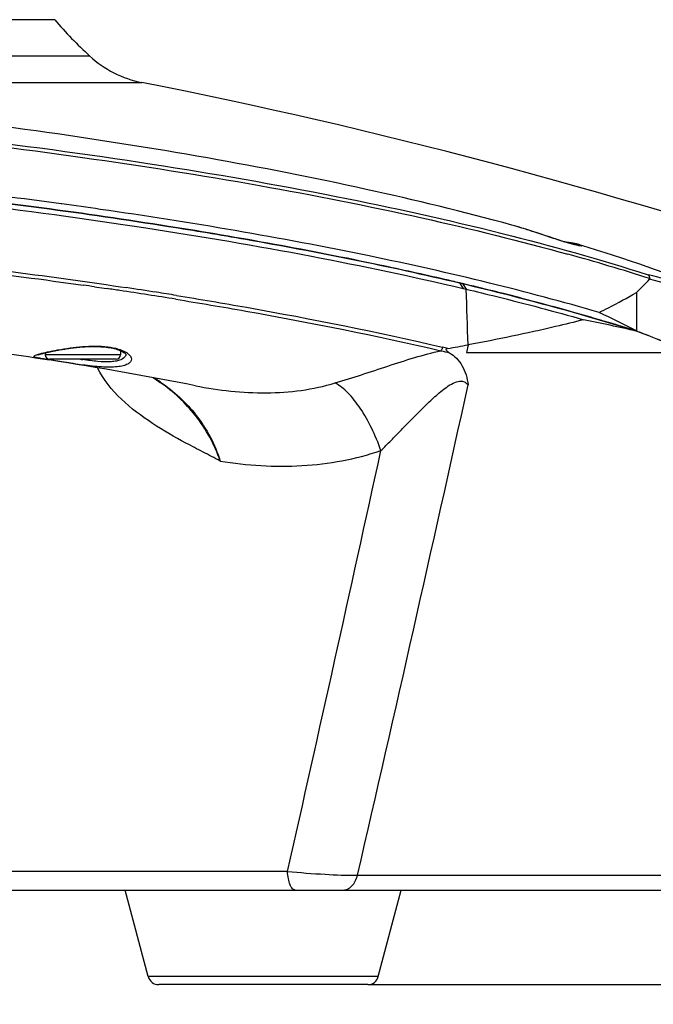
# Model space of a CAD drawing. Header units: millimetres. Extents: x 0 to 420, y -341 to 792.
# Tile 177 of 256: x 185 to 195, y 153 to 168. Entities that reach past the tile are written whole.
import ezdxf

# ---------------------------------------------------------------- set-up
doc = ezdxf.new("R2010")
doc.units = ezdxf.units.MM
doc.header["$LTSCALE"] = 23.1
doc.layers.get('0').update_dxf_attribs({"linetype": 'CONTINUOUS'})
doc.layers.add('02___PRT_ALL_AXES', color=7, linetype='CONTINUOUS')
doc.layers.add('DIM_PILOTEES', color=7, linetype='CONTINUOUS')
doc.styles.get("Standard").update_dxf_attribs({"font": 'txt', "width": 0.7})
doc.dimstyles.new('DIMSTYLE_7', dxfattribs={"dimtxt": 2.5, "dimasz": 3.5, "dimexe": 2, "dimexo": 0, "dimtad": 1, "dimlfac": 5.882353, "dimdsep": 46, "dimtxsty": 'Standard', "dimblk": '_FILLED', "dimblk1": '_FILLED', "dimblk2": '_FILLED', "dimcen": 0.09, "dimazin": 2, "dimtp": 0.2, "dimtm": 0.2, "dimtfac": 1, "dimtofl": 0, "dimtmove": 0, "dimatfit": 3, "dimldrblk": '_FILLED', "dimfxl": 0, "dimtolj": 1, "dimarcsym": 0})

# ---------------------------------------------------------------- blocks, each defined once
blk = doc.blocks.new('_FILLED')
at = {"color": 0, "linetype": 'ByBlock'}
blk.add_solid([(0, 0), (-1, 0.1429), (-1, -0.1429)], dxfattribs=at)
blk = doc.blocks.new('*D14')
at = {"layer": 'DIM_PILOTEES', "color": 2, "linetype": 'Continuous'}
for p, q in [((202.684, 154.322), (202.684, 161.822)), ((202.684, 161.822), (202.684, 153.574)), ((197.009, 154.322), (204.684, 154.322)), ((202.684, 140.797), (202.684, 153.574)), ((190.27, 152.826), (204.684, 152.826)), ((202.684, 152.826), (202.684, 140.797))]:
    blk.add_line(p, q, dxfattribs=at)
at = {"layer": 'DIM_PILOTEES', "color": 2, "linetype": 'Continuous', "xscale": 3.5, "yscale": 3.5, "zscale": 3.5}
for p, rotation in [((202.684, 154.322), 270), ((202.684, 152.826), 90)]:
    blk.add_blockref('_FILLED', p, dxfattribs=dict(at, rotation=rotation))
at = {"layer": 'DIM_PILOTEES', "color": 2, "linetype": 'Continuous', "insert": (199.559, 148.297), "char_height": 2.5, "width": 11.25, "attachment_point": 3, "rotation": 90, "line_spacing_factor": 0.9}
blk.add_mtext('{\\ftxt;\\W0.0001;\\H0.0001;\\~}{\\ftxt;\\W0.4285714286;\\H2.5; }{\\ftxt;\\W0.0001;\\H0.0001;\\~}{\\ftxt;\\W0.0001;\\H0.0001;\\~}{\\ftxt;\\W2.1428571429;\\H2.5; }{\\ftxt;\\W0.0001;\\H0.0001;\\~}{\\ftxt;\\W0.0001;\\H0.0001;\\~}{\\ftxt;\\W0.4285714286;\\H2.5; }{\\ftxt;\\W0.0001;\\H0.0001;\\~}', dxfattribs=at)

msp = doc.modelspace()

# ---------------------------------------------------------------- linework, layer by layer
at = {"color": 7, "linetype": 'Continuous'}
for p, q in [((185.3178, 168.0918), (177.6612, 168.0918)), ((178.656, 167.5179), (185.87, 167.5179)), ((178.9535, 167.0984), (186.6948, 167.0984)), ((185.4305, 165.1769), (185.4186, 165.1785)), ((185.4305, 165.1769), (185.4187, 165.1785)), ((192.5465, 164.8413), (192.5394, 164.8432)), ((192.9477, 164.7182), (192.8967, 164.7349)), ((192.9971, 164.7019), (192.9477, 164.7182)), ((193.1968, 164.6357), (193.1557, 164.6492)), ((193.2358, 164.6229), (193.1968, 164.6357)), ((193.2728, 164.6109), (193.2358, 164.6229)), ((193.3077, 164.5997), (193.2728, 164.6109)), ((193.3406, 164.5894), (193.3077, 164.5997)), ((193.6177, 164.5306), (193.6178, 164.5306)), ((191.7883, 163.9116), (191.7196, 163.9275)), ((191.7197, 163.9279), (191.7791, 163.8394)), ((191.7197, 163.9279), (191.7656, 163.917)), ((191.7883, 163.9116), (191.7205, 163.9277)), ((191.7656, 163.917), (191.8252, 163.8285)), ((191.8234, 163.9032), (191.7883, 163.9116)), ((191.8229, 163.9031), (191.7883, 163.9116)), ((185.9488, 163.866), (186.0999, 163.844)), ((186.0994, 163.8438), (186.1439, 163.8371)), ((186.0999, 163.844), (186.1448, 163.8374)), ((186.3586, 163.8666), (186.4478, 163.8532)), ((191.7791, 163.8394), (191.8252, 163.8285)), ((194.5169, 163.7767), (194.5169, 163.1692)), ((193.5084, 163.466), (193.4413, 163.4849)), ((194.5205, 163.1671), (194.5169, 163.1692)), ((194.5312, 163.1607), (194.5205, 163.1671)), ((194.5312, 163.1607), (194.5215, 163.1637)), ((194.5312, 163.1607), (194.5216, 163.1638)), ((191.854, 162.9478), (191.8274, 162.8253)), ((185.1671, 162.8223), (185.1671, 162.7878)), ((186.3571, 162.7878), (185.1671, 162.7878)), ((186.3571, 162.8557), (186.3571, 162.7878)), ((191.8274, 162.8253), (200.0194, 162.8253)), ((186.2891, 162.7198), (185.2351, 162.7198)), ((187.5445, 162.3009), (187.5446, 162.3008)), ((188.9998, 154.6174), (182.5086, 154.6174)), ((190.1067, 154.5567), (197.3328, 154.5567)), ((142.1422, 154.3218), (197.0094, 154.3218)), ((186.7973, 152.9522), (186.4337, 154.3218)), ((190.4344, 152.9522), (190.798, 154.3218)), ((190.4344, 152.9522), (186.7973, 152.9522)), ((190.2701, 152.8258), (186.9616, 152.8258))]:
    msp.add_line(p, q, dxfattribs=at)
for points in [[(192.7058, 164.7951), (192.6709, 164.8056), (192.6075, 164.8241), (192.5465, 164.8413)], [(192.8967, 164.7349), (192.8706, 164.7433), (192.8441, 164.7519), (192.8172, 164.7604), (192.79, 164.769), (192.7624, 164.7777), (192.7345, 164.7863), (192.7058, 164.7951)], [(193.1557, 164.6492), (193.0678, 164.6784), (192.9971, 164.7019)], [(193.593, 164.5227), (193.5934, 164.5227), (193.5935, 164.5227), (193.593, 164.5227), (193.5919, 164.5229), (193.5903, 164.5231), (193.5882, 164.5234), (193.5856, 164.5238), (193.5825, 164.5243), (193.579, 164.5249), (193.575, 164.5256), (193.5706, 164.5265), (193.5658, 164.5274), (193.5605, 164.5285), (193.5549, 164.5297), (193.5488, 164.5311), (193.5422, 164.5326), (193.5352, 164.5342), (193.5278, 164.536), (193.5199, 164.5379), (193.5115, 164.54), (193.5027, 164.5423), (193.4934, 164.5448), (193.4835, 164.5474), (193.4732, 164.5502), (193.4623, 164.5532), (193.4509, 164.5564), (193.439, 164.5598), (193.4266, 164.5634), (193.4136, 164.5672), (193.4, 164.5712), (193.386, 164.5755), (193.3714, 164.5799), (193.3563, 164.5845), (193.3406, 164.5894)], [(193.5697, 164.5434), (193.5576, 164.5461), (193.5446, 164.549), (193.5306, 164.5518), (193.5158, 164.5547), (193.4999, 164.5576), (193.483, 164.5605), (193.4651, 164.5635), (193.4461, 164.5665), (193.4259, 164.5694), (193.4046, 164.5724), (193.3897, 164.5743)], [(193.6178, 164.5306), (193.6109, 164.5327), (193.6016, 164.5353), (193.5917, 164.538), (193.5811, 164.5407), (193.5697, 164.5434)], [(185.0502, 162.7887), (185.0502, 162.7887), (185.051, 162.7891), (185.0526, 162.7898), (185.0548, 162.7907), (185.0577, 162.7919), (185.0612, 162.7932), (185.0654, 162.7947), (185.0701, 162.7963), (185.0754, 162.798), (185.0812, 162.7998), (185.0876, 162.8017), (185.0945, 162.8037), (185.1019, 162.8058), (185.1098, 162.8079), (185.1182, 162.8102), (185.1271, 162.8125), (185.1365, 162.8149), (185.1465, 162.8174), (185.1569, 162.8199), (185.1679, 162.8225), (185.1794, 162.8252), (185.1914, 162.8279), (185.2039, 162.8307), (185.217, 162.8336), (185.2305, 162.8365), (185.2446, 162.8395), (185.2593, 162.8426), (185.2744, 162.8457), (185.2901, 162.8488), (185.3063, 162.852), (185.3231, 162.8553), (185.3404, 162.8586), (185.3582, 162.8619), (185.3766, 162.8652), (185.3955, 162.8685), (185.4149, 162.8719), (185.4349, 162.8753), (185.4554, 162.8786), (185.4764, 162.8819), (185.4979, 162.8852), (185.52, 162.8885), (185.5425, 162.8917), (185.5656, 162.8948), (185.5891, 162.8979), (185.6132, 162.9009), (185.6377, 162.9037), (185.6626, 162.9065), (185.688, 162.909), (185.7139, 162.9115), (185.7401, 162.9137), (185.7668, 162.9157), (185.7937, 162.9175), (185.8211, 162.919), (185.8486, 162.9202), (185.8765, 162.9212), (185.9045, 162.9218), (185.9327, 162.922), (185.961, 162.9218), (185.9893, 162.9213), (186.0177, 162.9203), (186.0459, 162.9188), (186.0739, 162.9169), (186.1017, 162.9144), (186.1292, 162.9114), (186.1562, 162.9079), (186.1828, 162.9039), (186.2088, 162.8992), (186.2341, 162.8941), (186.2586, 162.8884), (186.2822, 162.8821), (186.3047, 162.8753), (186.3261, 162.8681), (186.3462, 162.8604), (186.3649, 162.8523), (186.3819, 162.844), (186.3972, 162.8355), (186.4105, 162.8271), (186.4216, 162.8189), (186.4305, 162.8112), (186.4369, 162.8046), (186.441, 162.7992)], [(186.8723, 162.4288), (186.9639, 162.3692), (186.9857, 162.354)]]:
    msp.add_lwpolyline(points, dxfattribs=at)
for centre, radius, start, end in [((190.4858, 172.5113), 6.8, 220.53604, 227.25066), ((187.024, 168.7662), 1.7, 227.25066, 258.83395), ((169.5758, 80.3718), 88.4, 71.50586, 78.83395), ((173.7965, 80.1758), 85.7935, 81.797034, 82.206438), ((190.9235, 158.9517), 6.1091, 73.03711, 74.5933), ((193.5023, 164.1541), 0.3939, 72.63852, 72.94585), ((183.9865, 130.3601), 35.3091, 72.28517, 74.48383), ((190.1244, 146.529), 18.1158, 73.34946, 75.36874), ((173.9292, 80.8533), 83.8784, 81.761227, 81.886183), ((180.2286, 115.3496), 49.9189, 76.69052, 76.9644), ((180.9755, 118.4711), 46.7093, 75.95799, 76.57079), ((188.8285, 169.6886), 8.2042, 313.89648, 315.96345), ((190.0792, 146.2091), 18.374, 73.33564, 75.34959), ((174.2483, 83.0378), 81.6707, 81.478917, 81.624238), ((174.6535, 85.7275), 78.9506, 80.832525, 81.480482), ((174.5782, 85.1502), 79.593, 81.075793, 81.423512), ((174.9729, 87.6728), 77.0397, 80.836594, 81.074748), ((-223.1118, 149.8091), 415.1737, 1.81349, 1.935095), ((181.3693, 120.0509), 45.0811, 75.81597, 75.95646), ((181.9089, 122.1674), 42.897, 75.13834, 75.82193), ((182.3083, 123.678), 41.3344, 75.0161, 75.13637), ((182.8114, 125.5424), 39.4034, 74.34936, 75.02191), ((183.7041, 128.7033), 36.1188, 73.48811, 74.24964), ((183.4295, 141.3714), 24.4556, 63.04014, 64.58375), ((186.486, 128.0581), 36.0134, 77.10748, 78.47571), ((184.1393, 130.1759), 34.5832, 73.29407, 73.48588), ((184.6812, 131.9676), 32.7114, 72.54262, 73.30113), ((187.6725, 145.2497), 19.1786, 66.44721, 69.07703), ((185.7742, 195.9952), 33.6021, 279.8664, 280.42432), ((185.4603, 164.2294), 1.4404, 257.96593, 258.24733), ((185.2351, 162.7878), 0.068, 180, 270), ((186.2891, 162.7878), 0.068, 270, 360), ((191.0677, 161.272), 1.6834, 73.99404, 76.86221), ((186.7278, 169.0481), 6.4068, 261.01994, 261.30976), ((185.6352, 160.351), 2.4219, 56.19, 59.01639), ((185.6182, 160.3252), 2.4528, 56.01523, 56.19573), ((-676.9717, 354.1912), 889.7634, 347.0342826, 347.5462864), ((-698.9196, 354.98), 910.245, 347.2839571, 347.7131716), ((186.9616, 152.9958), 0.17, 194.86828, 270), ((190.2701, 152.9958), 0.17, 270, 345.13172)]:
    msp.add_arc(centre, radius, start, end, dxfattribs=at)
msp.add_ellipse((169.5758, 159.5396), major_axis=(29.2896, 0), ratio=0.2361609, start_param=0.4986895, end_param=0.5509595, dxfattribs=at)
for points, knots in [([(144.4513, 164.0573), (145.2118, 164.3012), (146.8464, 164.7573), (149.4654, 165.3347), (152.3664, 165.8384), (155.5088, 166.261), (158.8489, 166.5964), (163.5565, 166.924), (169.5758, 167.0838), (175.5951, 166.924), (180.3028, 166.5964), (183.6428, 166.261), (186.7853, 165.8384), (189.6862, 165.3347), (192.3052, 164.7573), (193.9399, 164.3012), (194.7004, 164.0573)], [0, 0, 0, 0, 0.0471966, 0.1002127, 0.158437, 0.2211518, 0.2875558, 0.3567824, 0.5000002, 0.6432179, 0.7124445, 0.7788485, 0.8415633, 0.8997874, 0.9528025, 1, 1, 1, 1]), ([(145.7201, 164.3825), (146.4836, 164.5947), (148.1017, 164.9925), (150.6627, 165.4984), (153.4522, 165.9378), (157.5227, 166.4384), (162.9192, 166.8517), (169.5763, 167.0169), (176.2334, 166.8517), (181.6298, 166.4383), (185.7002, 165.9376), (188.4896, 165.4982), (191.0506, 164.9923), (192.6686, 164.5946), (193.432, 164.3823)], [0, 0, 0, 0, 0.049409, 0.1038392, 0.1627301, 0.2254464, 0.3595138, 0.500004, 0.6404937, 0.7745598, 0.8372751, 0.8961649, 0.9505933, 1, 1, 1, 1]), ([(187.1187, 164.822), (185.7825, 165.0338), (183.0029, 165.4015), (178.7008, 165.7886), (174.1908, 166.0246), (169.5758, 166.104), (164.9608, 166.0246), (160.4508, 165.7886), (156.1486, 165.4015), (153.3691, 165.0338), (152.0329, 164.822)], [0, 0, 0, 0, 0.1152726, 0.2388063, 0.3679753, 0.5000002, 0.632025, 0.761194, 0.8847275, 1, 1, 1, 1]), ([(152.0437, 164.8235), (153.3797, 165.0352), (156.1587, 165.4024), (160.4599, 165.789), (164.9685, 166.0246), (169.5818, 166.1037), (174.195, 166.0242), (178.7032, 165.7882), (183.0037, 165.4012), (185.7822, 165.0337), (187.1179, 164.8219)], [0, 0, 0, 0, 0.1152942, 0.2388383, 0.3680088, 0.5000286, 0.6320448, 0.7612043, 0.8847304, 1, 1, 1, 1]), ([(185.4187, 165.1785), (184.1873, 165.3469), (181.6489, 165.6399), (176.3698, 166.0585), (169.5758, 166.2614), (162.7818, 166.0585), (157.5027, 165.6399), (154.9643, 165.3469), (153.7329, 165.1785)], [0, 0, 0, 0, 0.1173609, 0.2412292, 0.5, 0.7587708, 0.8826391, 1, 1, 1, 1]), ([(145.4719, 163.3459), (146.1942, 163.552), (147.7245, 163.9398), (150.147, 164.4372), (152.7866, 164.8742), (156.6467, 165.3808), (161.7847, 165.8189), (168.1595, 166.0387), (174.5976, 165.9527), (180.8122, 165.5649), (185.7171, 164.9908), (189.3147, 164.3793), (190.9832, 164.0276), (191.7791, 163.8394)], [0, 0, 0, 0, 0.0482869, 0.1014362, 0.1589479, 0.2202528, 0.3516843, 0.4902745, 0.6301683, 0.7654429, 0.8904182, 0.947423, 1, 1, 1, 1]), ([(170.7348, 165.0064), (173.4536, 164.9828), (177.4641, 164.8283), (182.6693, 164.3626), (185.1566, 164.0465), (186.3586, 163.8666)], [0, 0, 0, 0, 0.5203336, 0.7673839, 1, 1, 1, 1]), ([(193.9257, 163.46), (193.3515, 163.6282), (192.1446, 163.9494), (189.5223, 164.5368), (187.4614, 164.8863), (186.0375, 165.0916)], [0, 0, 0, 0, 0.2226889, 0.4646056, 1, 1, 1, 1]), ([(153.3839, 163.892), (154.6358, 164.0705), (157.2226, 164.3808), (161.2057, 164.7084), (165.3501, 164.9076), (169.5758, 164.9745), (173.8016, 164.9076), (177.9459, 164.7084), (181.929, 164.3808), (184.5159, 164.0705), (185.7678, 163.892)], [0, 0, 0, 0, 0.1168085, 0.240584, 0.3690947, 0.5, 0.6309053, 0.759416, 0.8831915, 1, 1, 1, 1]), ([(187.1179, 164.8219), (187.5253, 164.7573), (189.0668, 164.5003), (190.6003, 164.1926), (191.7197, 163.9279)], [0, 0, 0, 0, 0.2639852, 1, 1, 1, 1]), ([(191.4881, 163.9821), (191.1464, 164.0612), (189.6978, 164.3808), (188.2372, 164.6446), (187.1187, 164.822)], [0, 0, 0, 0, 0.2364819, 1, 1, 1, 1]), ([(193.562, 164.5258), (193.5115, 164.5374), (193.3925, 164.5712), (193.1079, 164.6634), (192.8739, 164.7439), (192.7058, 164.795)], [0, 0, 0, 0, 0.1733386, 0.4130039, 1, 1, 1, 1]), ([(193.6199, 164.53), (193.6258, 164.5281), (193.6362, 164.5244), (193.6455, 164.5208), (193.654, 164.5149), (193.6455, 164.5113), (193.6355, 164.513), (193.6167, 164.5144), (193.5919, 164.5193), (193.5727, 164.5233), (193.562, 164.5258)], [0, 0, 0, 0, 0.1472891, 0.2407006, 0.2816849, 0.3144734, 0.3997147, 0.542412, 0.7428436, 1, 1, 1, 1]), ([(194.7303, 163.9949), (194.7302, 164.0012), (194.7276, 164.0246), (194.7144, 164.0474), (194.7004, 164.0573)], [0, 0, 0, 0, 0.2694843, 1, 1, 1, 1]), ([(191.7656, 163.917), (192.0107, 163.8588), (192.9355, 163.6315), (193.8534, 163.3747), (194.5214, 163.1637)], [0, 0, 0, 0, 0.2644165, 1, 1, 1, 1]), ([(194.7264, 163.9857), (194.7281, 163.9875), (194.73, 163.9905), (194.7303, 163.9939), (194.7303, 163.9949)], [0, 0, 0, 0, 0.7055338, 1, 1, 1, 1]), ([(187.2415, 163.7293), (187.6124, 163.6695), (189.0218, 163.4314), (190.4242, 163.1503), (191.4504, 162.9113)], [0, 0, 0, 0, 0.2628707, 1, 1, 1, 1]), ([(191.8252, 163.8285), (191.986, 163.7903), (192.6071, 163.6394), (193.2252, 163.4756), (193.6809, 163.3455)], [0, 0, 0, 0, 0.2585539, 1, 1, 1, 1]), ([(193.9257, 163.46), (193.9764, 163.4846), (194.1766, 163.5843), (194.3729, 163.6917), (194.5169, 163.7767)], [0, 0, 0, 0, 0.2520585, 1, 1, 1, 1]), ([(187.2319, 163.6697), (187.6013, 163.61), (189.0051, 163.3727), (190.4019, 163.0926), (191.424, 162.8546)], [0, 0, 0, 0, 0.2628435, 1, 1, 1, 1]), ([(193.6809, 163.3455), (193.5339, 163.3079), (192.9285, 163.1592), (192.3177, 163.0331), (191.854, 162.9478)], [0, 0, 0, 0, 0.243484, 1, 1, 1, 1]), ([(184.989, 162.7665), (184.9895, 162.7701), (184.9986, 162.7776), (185.0167, 162.7856), (185.0461, 162.7958), (185.0691, 162.8022), (185.0823, 162.8058)], [0, 0, 0, 0, 0.1043594, 0.3014911, 0.6006799, 1, 1, 1, 1]), ([(185.0823, 162.8058), (185.1223, 162.8166), (185.2156, 162.8382), (185.4398, 162.8829), (185.7579, 162.9281), (186.0826, 162.9329), (186.3112, 162.8896), (186.4038, 162.8539), (186.441, 162.8322)], [0, 0, 0, 0, 0.0897993, 0.2078365, 0.4962991, 0.7869711, 0.9066573, 1, 1, 1, 1]), ([(186.441, 162.8322), (186.4548, 162.8241), (186.4948, 162.7979), (186.5315, 162.7521), (186.5302, 162.7191)], [0, 0, 0, 0, 0.3269929, 1, 1, 1, 1]), ([(189.7539, 162.3443), (190.0336, 162.4286), (190.4507, 162.5682), (191.0045, 162.7474), (191.2846, 162.8249), (191.424, 162.8546)], [0, 0, 0, 0, 0.5017037, 0.7551692, 1, 1, 1, 1]), ([(191.4504, 162.9113), (191.4495, 162.9059), (191.4447, 162.8855), (191.4345, 162.8661), (191.424, 162.8546)], [0, 0, 0, 0, 0.259687, 1, 1, 1, 1]), ([(191.5319, 162.8901), (191.5271, 162.8893), (191.5197, 162.8874), (191.5097, 162.8833), (191.4998, 162.8695), (191.5204, 162.8501), (191.5401, 162.8357), (191.5553, 162.8261), (191.5627, 162.8215)], [0, 0, 0, 0, 0.1309673, 0.2026031, 0.2858509, 0.5335378, 0.767803, 1, 1, 1, 1]), ([(191.5627, 162.8215), (191.6018, 162.7975), (191.6764, 162.7386), (191.7998, 162.5762), (191.8413, 162.4198), (191.856, 162.313)], [0, 0, 0, 0, 0.2273778, 0.4655826, 1, 1, 1, 1]), ([(186.5302, 162.7191), (186.5297, 162.7047), (186.5157, 162.6721), (186.467, 162.6381), (186.3954, 162.6133), (186.3006, 162.5982), (186.1854, 162.5931), (186.0538, 162.5975), (185.9109, 162.61), (185.762, 162.6282), (185.6129, 162.6497), (185.469, 162.6721), (185.3363, 162.6931), (185.2195, 162.7118), (185.1253, 162.7266), (185.0521, 162.7407), (185.0136, 162.7484), (184.9882, 162.7606), (184.989, 162.7665)], [0, 0, 0, 0, 0.0270646, 0.0615341, 0.1080662, 0.1679219, 0.2403667, 0.3233275, 0.4138507, 0.5085044, 0.603645, 0.6955498, 0.7805142, 0.8550156, 0.9159696, 0.9610048, 0.9887346, 1, 1, 1, 1]), ([(186.4353, 162.7705), (186.4217, 162.7417), (186.3693, 162.7095), (186.2897, 162.6888), (186.1678, 162.6749), (185.9886, 162.6829), (185.8393, 162.7027), (185.7598, 162.7148)], [0, 0, 0, 0, 0.1358363, 0.2349494, 0.3564796, 0.6562561, 1, 1, 1, 1]), ([(187.9339, 161.1095), (187.8446, 161.1586), (187.6635, 161.2522), (187.3007, 161.4401), (186.8544, 161.6961), (186.3578, 162.0677), (186.0845, 162.3952), (185.9959, 162.5836)], [0, 0, 0, 0, 0.123695, 0.2475126, 0.4962867, 0.7472045, 1, 1, 1, 1]), ([(187.934, 161.1093), (187.8492, 161.3682), (187.5866, 161.8412), (187.1947, 162.2064), (186.9858, 162.354)], [0, 0, 0, 0, 0.5157451, 1, 1, 1, 1]), ([(186.9892, 162.359), (187.2011, 162.2162), (187.5967, 161.8508), (187.8547, 161.372), (187.9339, 161.1095)], [0, 0, 0, 0, 0.4823436, 1, 1, 1, 1]), ([(187.5446, 162.3008), (187.9129, 162.2282), (188.6547, 162.1441), (189.4029, 162.2383), (189.7539, 162.3443)], [0, 0, 0, 0, 0.5058601, 1, 1, 1, 1]), ([(190.4758, 161.2746), (190.4334, 161.3968), (190.3378, 161.6286), (190.1631, 161.9384), (189.9731, 162.1822), (189.8271, 162.3049), (189.7539, 162.3443)], [0, 0, 0, 0, 0.2957385, 0.5716102, 0.8101275, 1, 1, 1, 1]), ([(190.4758, 161.2746), (190.5296, 161.3281), (190.6379, 161.4369), (190.8003, 161.6029), (190.9651, 161.772), (191.1332, 161.9421), (191.2774, 162.0818), (191.3979, 162.1888), (191.4916, 162.2642), (191.5891, 162.3291), (191.688, 162.3748), (191.7907, 162.3761), (191.8391, 162.335), (191.856, 162.313)], [0, 0, 0, 0, 0.1246446, 0.2519546, 0.3813365, 0.512348, 0.6445443, 0.7108456, 0.7769129, 0.8418477, 0.9028134, 0.9544084, 1, 1, 1, 1]), ([(187.9339, 161.1095), (188.3604, 161.0402), (189.2211, 160.9837), (190.075, 161.1384), (190.4758, 161.2746)], [0, 0, 0, 0, 0.5051336, 1, 1, 1, 1]), ([(188.9998, 154.6174), (189.1972, 154.598), (189.5658, 154.5705), (189.9354, 154.5556), (190.1067, 154.5567)], [0, 0, 0, 0, 0.5365953, 1, 1, 1, 1]), ([(189.1202, 154.3218), (189.1042, 154.3218), (189.0785, 154.3387), (189.0558, 154.3716), (189.0309, 154.4238), (189.0095, 154.5069), (189.0016, 154.5786), (188.9998, 154.6174)], [0, 0, 0, 0, 0.1425465, 0.240675, 0.359666, 0.653799, 1, 1, 1, 1]), ([(189.8676, 154.3218), (189.894, 154.3218), (189.9495, 154.3341), (190.0209, 154.3853), (190.0762, 154.4622), (190.0988, 154.5239), (190.1067, 154.5567)], [0, 0, 0, 0, 0.2211041, 0.4579331, 0.7182094, 1, 1, 1, 1])]:
    msp.add_open_spline(points, degree=3, knots=knots, dxfattribs=at)
for points in [[(186.4421, 162.8007), (186.4421, 162.7904), (186.4397, 162.7798), (186.4353, 162.7705)], [(191.424, 162.8546), (191.4706, 162.8454), (191.5169, 162.8343), (191.5627, 162.8215)]]:
    msp.add_open_spline(points, degree=3, dxfattribs=at)
at = {"layer": '02___PRT_ALL_AXES', "color": 7, "linetype": 'Continuous'}
msp.add_arc((175.528, 101.0385), 62.4297, 78.902375, 81.055766, dxfattribs=at)
for points, knots in [([(192.5446, 164.8418), (191.7834, 165.0506), (190.1859, 165.4394), (187.676, 165.9315), (184.9745, 166.3546), (181.07, 166.8326), (175.9183, 167.2263), (169.5758, 167.3832), (163.2334, 167.2263), (158.0817, 166.8326), (154.1772, 166.3546), (151.4756, 165.9315), (148.9658, 165.4394), (147.3683, 165.0506), (146.607, 164.8418)], [0, 0, 0, 0, 0.0511194, 0.1064234, 0.1655937, 0.2281643, 0.3611329, 0.5000001, 0.6388673, 0.7718359, 0.8344064, 0.8935767, 0.9488806, 1, 1, 1, 1]), ([(196.3927, 163.5223), (196.178, 163.6155), (195.2681, 163.9916), (194.3353, 164.3106), (193.6179, 164.5306)], [0, 0, 0, 0, 0.2377314, 1, 1, 1, 1]), ([(153.9175, 162.7091), (155.1025, 162.896), (157.5752, 163.2211), (161.4101, 163.564), (165.4433, 163.7738), (169.5758, 163.8444), (173.7084, 163.7738), (177.7416, 163.564), (181.5765, 163.2211), (184.0492, 162.896), (185.2341, 162.7091)], [0, 0, 0, 0, 0.1145235, 0.2379998, 0.3674888, 0.5000001, 0.6325114, 0.7620004, 0.8854766, 1, 1, 1, 1])]:
    msp.add_open_spline(points, degree=3, knots=knots, dxfattribs=at)

# ---------------------------------------------------------------- dimensions: what is measured, and where the dimension line sits
at = {"layer": 'DIM_PILOTEES', "color": 2, "linetype": 'Continuous'}
dim = msp.add_linear_dim(base=(202.6836, 152.8258), p1=(197.0094, 154.3218), p2=(190.2701, 152.8258), angle=270, text='{\\ftxt;\\W0.0001;\\H0.0001;\\~}{\\ftxt;\\W0.4285714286;\\H2.5; }{\\ftxt;\\W0.0001;\\H0.0001;\\~}{\\ftxt;\\W0.0001;\\H0.0001;\\~}{\\ftxt;\\W2.1428571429;\\H2.5; }{\\ftxt;\\W0.0001;\\H0.0001;\\~}{\\ftxt;\\W0.0001;\\H0.0001;\\~}{\\ftxt;\\W0.4285714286;\\H2.5; }{\\ftxt;\\W0.0001;\\H0.0001;\\~}', dimstyle='DIMSTYLE_7', dxfattribs=at)
dim.commit()
dim.dimension.update_dxf_attribs({"geometry": '*D14', "text_midpoint": (202.6836, 147.2252), "dimtype": 160})

doc.saveas('drawing.dxf')
